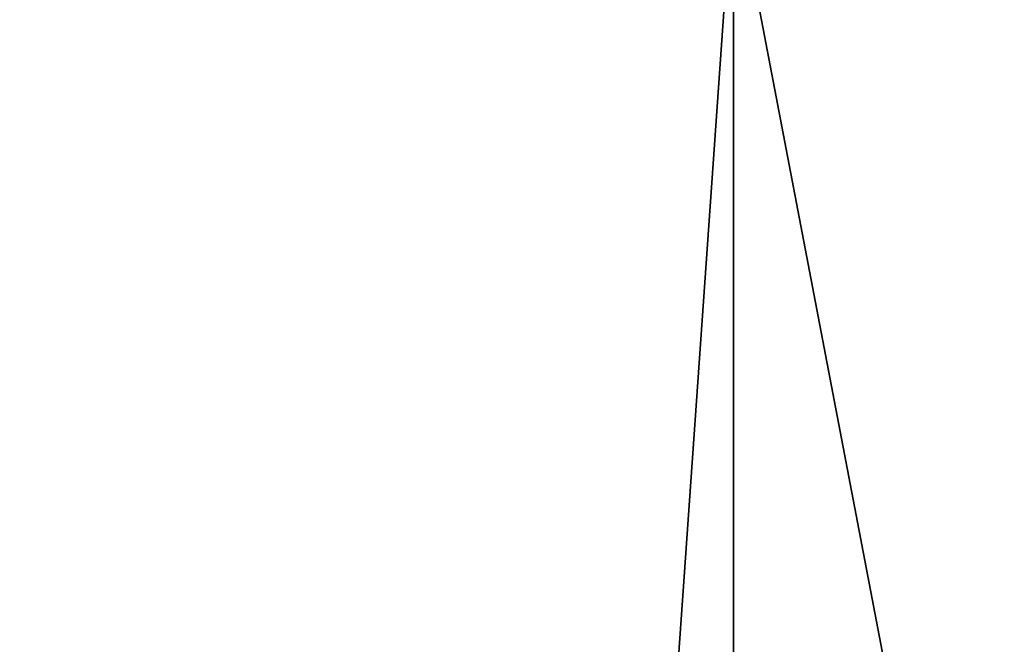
# Model space of a CAD drawing. Header units: millimetres. Extents: x -175 to 175, y 0 to 232.
# Tile 76 of 140: x 132.82 to 135.31, y 58.05 to 59.63. Entities that reach past the tile are written whole.
import ezdxf

# ---------------------------------------------------------------- set-up
doc = ezdxf.new("R2010")
doc.units = ezdxf.units.MM
doc.header["$LTSCALE"] = 65.185185
for name, color, linetype in [('287', 7, 'CONTINUOUS'), ('289', 7, 'CONTINUOUS'), ('297', 7, 'CONTINUOUS'), ('298', 7, 'CONTINUOUS')]:
    doc.layers.add(name, color=color, linetype=linetype)

msp = doc.modelspace()

# ---------------------------------------------------------------- linework, layer by layer
at = {"layer": '287', "color": 7, "linetype": 'CONTINUOUS', "true_color": 0xe0f2ff}
for points in [[(132.25, 26), (134.6279, 26, -8.8748), (132.25, 60), (132.25, 26)], [(132.25, 60), (134.6279, 26, -8.8748), (134.628, 60, -8.8749), (132.25, 60)], [(134.6279, 26, -8.8748), (141.1251, 26, -15.372), (134.628, 60, -8.8749), (134.6279, 26, -8.8748)], [(134.628, 60, -8.8749), (141.1251, 26, -15.372), (141.125, 60, -15.372), (134.628, 60, -8.8749)]]:
    msp.add_3dface(points, dxfattribs=at)
at = {"layer": '289', "color": 7, "linetype": 'CONTINUOUS', "true_color": 0xe0f2ff}
for points in [[(131.53, 60.5, -8.8944), (137.2183, 60.5, -16.0274), (131.5301, 5.8, -8.8946), (131.53, 60.5, -8.8944)], [(131.5301, 5.8, -8.8946), (137.2183, 60.5, -16.0274), (137.2185, 5.8, -16.0275), (131.5301, 5.8, -8.8946)]]:
    msp.add_3dface(points, dxfattribs=at)
at = {"layer": '297', "color": 7, "linetype": 'CONTINUOUS', "true_color": 0xe0f2ff}
for points in [[(134.6279, 26, 8.8748), (132.25, 26), (134.628, 60, 8.8749), (134.6279, 26, 8.8748)], [(132.25, 26), (132.25, 60), (134.628, 60, 8.8749), (132.25, 26)], [(141.1251, 26, 15.372), (134.6279, 26, 8.8748), (141.125, 60, 15.372), (141.1251, 26, 15.372)], [(141.125, 60, 15.372), (134.6279, 26, 8.8748), (134.628, 60, 8.8749), (141.125, 60, 15.372)]]:
    msp.add_3dface(points, dxfattribs=at)
at = {"layer": '298', "color": 7, "linetype": 'CONTINUOUS', "true_color": 0xe0f2ff}
for points in [[(137.2183, 60.5, 16.0274), (131.53, 60.5, 8.8944), (131.5301, 5.8, 8.8946), (137.2183, 60.5, 16.0274)], [(137.2185, 5.8, 16.0275), (137.2183, 60.5, 16.0274), (131.5301, 5.8, 8.8946), (137.2185, 5.8, 16.0275)]]:
    msp.add_3dface(points, dxfattribs=at)

doc.saveas('drawing.dxf')
